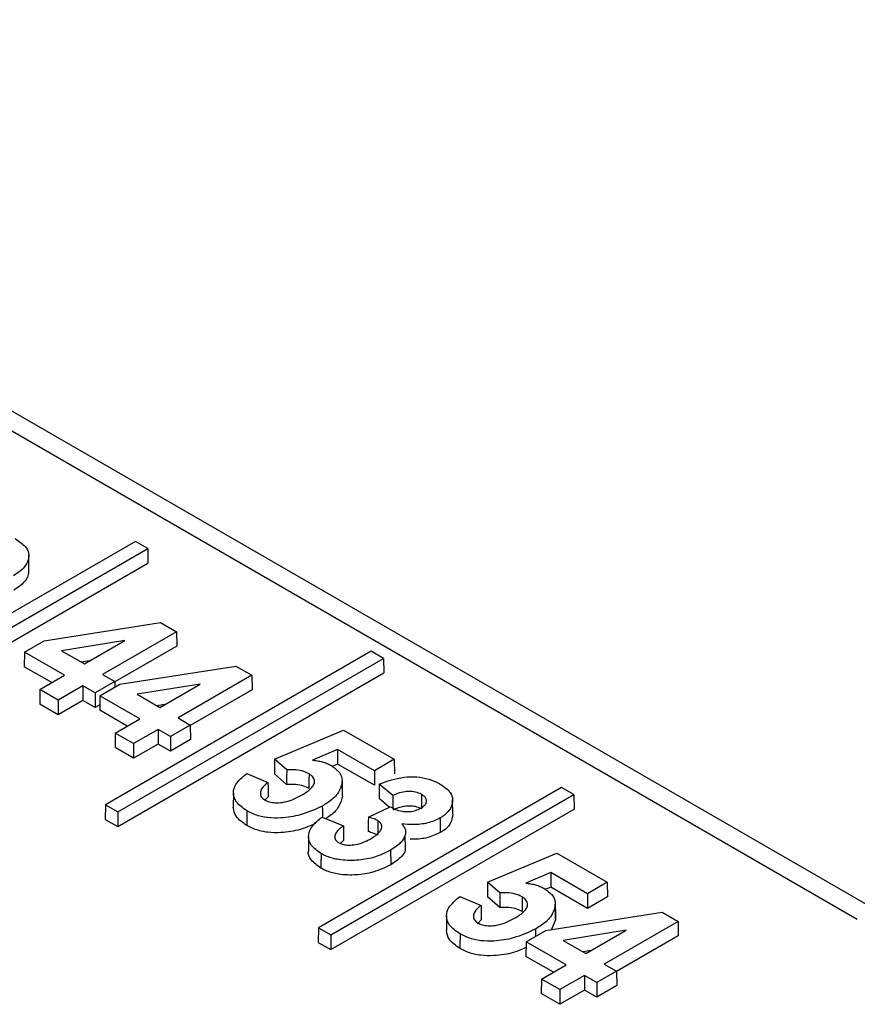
# Paper-space layout 'Sheet1' of a CAD drawing. Header units: millimetres. Extents: x 0 to 420, y 0 to 297.
# Tile 130 of 135: x 356.16 to 358.99, y 269.79 to 273.11. Entities that reach past the tile are written whole.
import ezdxf

# ---------------------------------------------------------------- set-up
doc = ezdxf.new("R2010")
doc.units = ezdxf.units.MM
doc.layers.add('SLD-0', color=179, linetype='Continuous')

psp = doc.layouts.new('Sheet1')

# ---------------------------------------------------------------- linework, layer by layer
at = {"layer": 'SLD-0', "color": 179, "linetype": 'Continuous', "lineweight": 25}
for p, q in [((359.0876, 270.0899), (353.851, 273.1129)), ((358.9876, 270.08), (353.751, 273.103)), ((356.5538, 271.354), (355.7343, 270.8809)), ((356.5954, 271.33), (356.5538, 271.354)), ((355.7759, 270.8569), (356.5954, 271.33)), ((356.5954, 271.33), (356.5962, 271.281)), ((356.1951, 271.2587), (356.1946, 271.3077)), ((355.7759, 270.8075), (356.5962, 271.281)), ((356.2468, 271.0192), (356.6387, 271.0805)), ((356.6923, 271.0496), (356.4433, 270.9058)), ((356.6387, 271.0805), (356.6923, 271.0496)), ((356.6923, 271.0496), (356.6931, 271.0006)), ((356.1801, 270.9807), (356.2468, 271.0192)), ((356.5177, 271.0198), (356.3051, 270.9855)), ((356.3817, 270.9413), (356.5177, 271.0198)), ((356.3051, 270.9855), (356.3817, 270.9413)), ((357.349, 270.9836), (356.4527, 270.4662)), ((356.6931, 271.0006), (356.4848, 270.8803)), ((357.3907, 270.9596), (357.349, 270.9836)), ((356.1801, 270.9807), (356.1794, 270.9317)), ((356.315, 270.9028), (356.1801, 270.9807)), ((356.3992, 270.9514), (356.3719, 270.947)), ((356.4944, 270.4421), (357.3907, 270.9596)), ((357.3907, 270.9596), (357.3914, 270.9106)), ((356.2722, 270.8781), (356.1794, 270.9317)), ((356.5011, 270.8724), (356.893, 270.9337)), ((356.893, 270.9337), (356.9466, 270.9028)), ((356.232, 270.8549), (356.315, 270.9028)), ((356.4433, 270.9058), (356.4848, 270.8818)), ((356.4944, 270.3927), (357.3914, 270.9106)), ((356.9466, 270.9028), (356.6975, 270.759)), ((356.9466, 270.9028), (356.9473, 270.8538)), ((356.232, 270.8549), (356.2313, 270.8059)), ((356.2935, 270.8193), (356.232, 270.8549)), ((356.3765, 270.8673), (356.2935, 270.8193)), ((356.418, 270.8433), (356.3765, 270.8673)), ((356.3765, 270.8673), (356.3765, 270.8178)), ((356.4848, 270.8818), (356.418, 270.8433)), ((356.4344, 270.8339), (356.5011, 270.8724)), ((356.4848, 270.8818), (356.485, 270.8632)), ((356.7719, 270.873), (356.5593, 270.8388)), ((356.636, 270.7945), (356.7719, 270.873)), ((356.9473, 270.8538), (356.739, 270.7336)), ((356.2935, 270.8193), (356.2935, 270.7699)), ((356.3765, 270.8178), (356.2935, 270.7699)), ((356.418, 270.7939), (356.3765, 270.8178)), ((356.418, 270.8433), (356.418, 270.7939)), ((356.4344, 270.8339), (356.4336, 270.7849)), ((356.5693, 270.756), (356.4344, 270.8339)), ((356.5593, 270.8388), (356.636, 270.7945)), ((356.2935, 270.7699), (356.2313, 270.8059)), ((356.4339, 270.803), (356.418, 270.7939)), ((356.5265, 270.7313), (356.4336, 270.7849)), ((356.6535, 270.8046), (356.6261, 270.8002)), ((356.4862, 270.7081), (356.5693, 270.756)), ((356.6975, 270.759), (356.739, 270.735)), ((356.6308, 270.7205), (356.5478, 270.6726)), ((356.6723, 270.6965), (356.6308, 270.7205)), ((356.6308, 270.7205), (356.6308, 270.6711)), ((356.739, 270.735), (356.6723, 270.6965)), ((356.739, 270.735), (356.7398, 270.686)), ((357.023, 270.6198), (357.2558, 270.7183)), ((357.2558, 270.7183), (357.4263, 270.6199)), ((356.4862, 270.7081), (356.4855, 270.6591)), ((356.5478, 270.6726), (356.4862, 270.7081)), ((356.6723, 270.6965), (356.6723, 270.6471)), ((356.7398, 270.686), (356.6723, 270.6471)), ((356.5478, 270.6231), (356.4855, 270.6591)), ((356.5478, 270.6726), (356.5478, 270.6231)), ((356.6308, 270.6711), (356.5478, 270.6231)), ((356.6723, 270.6471), (356.6308, 270.6711)), ((357.2357, 270.6529), (357.1511, 270.6171)), ((357.2357, 270.6529), (357.2356, 270.6035)), ((357.3596, 270.5813), (357.2357, 270.6529)), ((357.023, 270.6198), (357.0223, 270.5709)), ((357.0639, 270.5843), (357.023, 270.6198)), ((357.4263, 270.6199), (357.3596, 270.5813)), ((357.4263, 270.6199), (357.427, 270.5709)), ((357.2356, 270.6035), (357.217, 270.5956)), ((357.3596, 270.5319), (357.2356, 270.6035)), ((356.929, 270.5715), (357.0008, 270.5419)), ((357.0637, 270.535), (357.0223, 270.5709)), ((357.0638, 270.5597), (357.0637, 270.535)), ((357.0639, 270.5843), (357.0638, 270.5597)), ((357.1392, 270.5708), (357.139, 270.5512)), ((357.3596, 270.5813), (357.3596, 270.5319)), ((357.0008, 270.5419), (357.0011, 270.5246)), ((357.0011, 270.5246), (357.0013, 270.5088)), ((357.1389, 270.5364), (357.1388, 270.5216)), ((357.139, 270.5512), (357.1389, 270.5364)), ((357.9906, 270.5246), (357.1711, 270.0515)), ((357.2516, 270.4969), (357.251, 270.5459)), ((357.3759, 270.5359), (357.3755, 270.5114)), ((357.422, 270.4975), (357.3759, 270.5359)), ((358.0323, 270.5005), (357.9906, 270.5246)), ((356.8845, 270.507), (356.884, 270.4581)), ((357.0016, 270.493), (356.9886, 270.4802)), ((357.0013, 270.5088), (357.0016, 270.493)), ((357.2128, 270.0274), (358.0323, 270.5005)), ((357.3755, 270.5114), (357.3752, 270.487)), ((357.4097, 270.4582), (357.3752, 270.487)), ((357.422, 270.4975), (357.4219, 270.4778)), ((357.5184, 270.5017), (357.5182, 270.4823)), ((358.0323, 270.5005), (358.033, 270.4515)), ((356.4527, 270.4662), (356.4519, 270.4172)), ((356.4527, 270.4662), (356.4944, 270.4421)), ((357.184, 270.462), (357.1841, 270.4472)), ((357.3392, 270.4249), (357.4131, 270.4598)), ((357.4219, 270.4778), (357.4219, 270.4629)), ((357.4219, 270.4629), (357.4219, 270.4553)), ((357.5181, 270.4673), (357.518, 270.4524)), ((357.5182, 270.4823), (357.5181, 270.4673)), ((357.6239, 270.4341), (357.6233, 270.4831)), ((356.4944, 270.4421), (356.4944, 270.3927)), ((357.1833, 270.4247), (357.2551, 270.3951)), ((357.1841, 270.4472), (357.1842, 270.4325)), ((357.1842, 270.4325), (357.1843, 270.4243)), ((357.2128, 269.978), (358.033, 270.4515)), ((357.3392, 270.4249), (357.3389, 270.4089)), ((357.5814, 270.4219), (357.5816, 270.4071)), ((356.4519, 270.4172), (356.4944, 270.3927)), ((357.2551, 270.3951), (357.2553, 270.3799)), ((357.3386, 270.3924), (357.3383, 270.3758)), ((357.3389, 270.4089), (357.3386, 270.3924)), ((357.5816, 270.4071), (357.5817, 270.3923)), ((357.5817, 270.3923), (357.5818, 270.3726)), ((357.1379, 270.3599), (357.1374, 270.3109)), ((357.2553, 270.3799), (357.2556, 270.363)), ((357.2556, 270.363), (357.2558, 270.3462)), ((357.4641, 270.3162), (357.4636, 270.3652)), ((357.2558, 270.3462), (357.2447, 270.3362)), ((357.4143, 270.3134), (357.4144, 270.2986)), ((357.4144, 270.2986), (357.4145, 270.2838)), ((357.7414, 270.205), (357.9742, 270.3036)), ((357.9742, 270.3036), (358.1447, 270.2051)), ((357.4145, 270.2838), (357.4146, 270.2642)), ((357.9541, 270.2381), (357.8696, 270.2024)), ((357.9541, 270.2381), (357.954, 270.1887)), ((358.078, 270.1666), (357.9541, 270.2381)), ((357.7414, 270.205), (357.7407, 270.1561)), ((357.7824, 270.1696), (357.7414, 270.205)), ((357.954, 270.1887), (357.9355, 270.1809)), ((358.078, 270.1172), (357.954, 270.1887)), ((358.1447, 270.2051), (358.078, 270.1666)), ((358.1447, 270.2051), (358.1455, 270.1561)), ((357.6474, 270.1568), (357.7192, 270.1272)), ((357.7821, 270.1203), (357.7407, 270.1561)), ((357.7824, 270.1696), (357.7822, 270.1449)), ((357.8576, 270.156), (357.8575, 270.1365)), ((358.078, 270.1666), (358.078, 270.1172)), ((358.1455, 270.1561), (358.078, 270.1172)), ((357.7192, 270.1272), (357.7195, 270.1098)), ((357.7822, 270.1449), (357.7821, 270.1203)), ((357.8574, 270.1217), (357.8572, 270.1068)), ((357.8575, 270.1365), (357.8574, 270.1217)), ((357.97, 270.0822), (357.9695, 270.1312)), ((357.6029, 270.0923), (357.6024, 270.0433)), ((357.7195, 270.1098), (357.7197, 270.094)), ((357.7197, 270.094), (357.72, 270.0782)), ((357.9379, 270.043), (358.3298, 270.1042)), ((358.3298, 270.1042), (358.3834, 270.0733)), ((357.72, 270.0782), (357.7071, 270.0655)), ((357.9699, 270.0783), (357.9566, 270.0459)), ((358.3834, 270.0733), (358.1343, 269.9295)), ((358.3834, 270.0733), (358.3841, 270.0243)), ((357.1711, 270.0515), (357.1704, 270.0025)), ((357.1711, 270.0515), (357.2128, 270.0274)), ((357.2128, 270.0274), (357.2128, 269.978)), ((357.8712, 270.0044), (357.9379, 270.043)), ((357.9024, 270.0473), (357.9025, 270.0325)), ((357.9025, 270.0325), (357.9026, 270.0226)), ((358.2088, 270.0435), (357.9962, 270.0093)), ((358.0728, 269.9651), (358.2088, 270.0435)), ((358.3841, 270.0243), (358.1759, 269.9041)), ((357.1704, 270.0025), (357.2128, 269.978)), ((357.8712, 270.0044), (357.8705, 269.9554)), ((358.0061, 269.9265), (357.8712, 270.0044)), ((357.9962, 270.0093), (358.0728, 269.9651)), ((357.9633, 269.9018), (357.8705, 269.9554)), ((358.0903, 269.9752), (358.063, 269.9707)), ((357.9231, 269.8786), (358.0061, 269.9265)), ((358.1343, 269.9295), (358.1759, 269.9056)), ((358.0676, 269.891), (357.9846, 269.8431)), ((358.1091, 269.8671), (358.0676, 269.891)), ((358.0676, 269.891), (358.0676, 269.8416)), ((358.1759, 269.9056), (358.1091, 269.8671)), ((358.1759, 269.9056), (358.1766, 269.8566)), ((357.9231, 269.8786), (357.9223, 269.8296)), ((357.9846, 269.8431), (357.9231, 269.8786)), ((358.1091, 269.8671), (358.1091, 269.8176)), ((358.1766, 269.8566), (358.1091, 269.8176)), ((357.9846, 269.7937), (357.9223, 269.8296)), ((357.9846, 269.8431), (357.9846, 269.7937)), ((358.0676, 269.8416), (357.9846, 269.7937)), ((358.1091, 269.8176), (358.0676, 269.8416))]:
    psp.add_line(p, q, dxfattribs=at)
for points, knots in [([(356.1482, 271.3637), (356.1608, 271.3553), (356.1825, 271.341), (356.1963, 271.3148), (356.193, 271.2877), (356.1765, 271.2606), (356.1535, 271.2454), (356.1434, 271.2386)], [0, 0, 0, 0, 0.234707, 0.402371, 0.570153, 0.810467, 1, 1, 1, 1]), ([(356.1937, 271.2587), (356.1937, 271.2532), (356.1935, 271.2363), (356.1766, 271.2114), (356.1538, 271.1962), (356.1438, 271.1894)], [0, 0, 0, 0, 0.21523, 0.654054, 1, 1, 1, 1]), ([(357.1511, 270.6171), (357.1567, 270.6163), (357.168, 270.6147), (357.1843, 270.6113), (357.1994, 270.6062), (357.2081, 270.6018), (357.2125, 270.5995)], [0, 0, 0, 0, 0.249199, 0.498911, 0.745908, 1, 1, 1, 1]), ([(357.2125, 270.5995), (357.2236, 270.5917), (357.245, 270.5766), (357.2512, 270.555), (357.251, 270.5439), (357.251, 270.542)], [0, 0, 0, 0, 0.474469, 0.911015, 1, 1, 1, 1]), ([(356.9299, 270.446), (356.9165, 270.4553), (356.8911, 270.4731), (356.8815, 270.5057), (356.8916, 270.54), (356.9149, 270.5596), (356.929, 270.5715)], [0, 0, 0, 0, 0.2597, 0.491868, 0.690505, 1, 1, 1, 1]), ([(357.1392, 270.5708), (357.1316, 270.5743), (357.1165, 270.5813), (357.0893, 270.5849), (357.0718, 270.5845), (357.0639, 270.5843)], [0, 0, 0, 0, 0.353359, 0.707536, 1, 1, 1, 1]), ([(357.1158, 270.4996), (357.1276, 270.507), (357.1452, 270.5181), (357.1578, 270.5369), (357.1584, 270.5517), (357.1506, 270.5634), (357.1422, 270.5688), (357.1392, 270.5708)], [0, 0, 0, 0, 0.3675, 0.550125, 0.734025, 0.902942, 1, 1, 1, 1]), ([(357.3759, 270.5359), (357.4028, 270.5457), (357.442, 270.56), (357.5027, 270.5615), (357.544, 270.554), (357.5685, 270.5433), (357.5803, 270.5369), (357.5817, 270.5361)], [0, 0, 0, 0, 0.412208, 0.599032, 0.785853, 0.973938, 1, 1, 1, 1]), ([(357.0008, 270.5419), (356.9923, 270.5351), (356.9788, 270.5241), (356.9742, 270.5067), (356.9765, 270.4928), (356.9856, 270.4858), (356.9902, 270.4822)], [0, 0, 0, 0, 0.378889, 0.607051, 0.797182, 1, 1, 1, 1]), ([(357.1388, 270.5216), (357.1313, 270.525), (357.1163, 270.532), (357.0891, 270.5356), (357.0717, 270.5352), (357.0637, 270.535)], [0, 0, 0, 0, 0.351574, 0.703981, 1, 1, 1, 1]), ([(357.251, 270.542), (357.2474, 270.5289), (357.2404, 270.5031), (357.2095, 270.4776), (357.1892, 270.4652), (357.184, 270.462)], [0, 0, 0, 0, 0.4340904, 0.8542686, 1, 1, 1, 1]), ([(357.251, 270.542), (357.251, 270.5371), (357.2511, 270.5273), (357.2513, 270.511), (357.2514, 270.4996), (357.2515, 270.493)], [0, 0, 0, 0, 0.29999, 0.59998, 1, 1, 1, 1]), ([(357.5817, 270.5361), (357.5947, 270.5271), (357.6166, 270.512), (357.626, 270.482), (357.6185, 270.4537), (357.5996, 270.4329), (357.5845, 270.4237), (357.5814, 270.4219)], [0, 0, 0, 0, 0.271987, 0.458949, 0.700279, 0.93953, 1, 1, 1, 1]), ([(356.9902, 270.4822), (356.9952, 270.4799), (357.0051, 270.4752), (357.0262, 270.4726), (357.052, 270.474), (357.0845, 270.4828), (357.1042, 270.4934), (357.1158, 270.4996)], [0, 0, 0, 0, 0.1320184, 0.2649463, 0.4384142, 0.668801, 1, 1, 1, 1]), ([(357.2515, 270.493), (357.2479, 270.4799), (357.2407, 270.4541), (357.2134, 270.4309), (357.1969, 270.4206), (357.1954, 270.4197)], [0, 0, 0, 0, 0.484593, 0.9535, 1, 1, 1, 1]), ([(357.5184, 270.5017), (357.5119, 270.5046), (357.4998, 270.5101), (357.4773, 270.5118), (357.4539, 270.5096), (357.4357, 270.5037), (357.425, 270.4988), (357.422, 270.4975)], [0, 0, 0, 0, 0.227013, 0.426435, 0.616243, 0.891177, 1, 1, 1, 1]), ([(357.5164, 270.4554), (357.5217, 270.4589), (357.5308, 270.4649), (357.5363, 270.476), (357.5351, 270.4861), (357.5287, 270.4951), (357.5216, 270.4996), (357.5184, 270.5017)], [0, 0, 0, 0, 0.2645661, 0.456489, 0.6487781, 0.8409023, 1, 1, 1, 1]), ([(356.9296, 270.3967), (356.9158, 270.4062), (356.8897, 270.424), (356.8858, 270.4472), (356.884, 270.4581)], [0, 0, 0, 0, 0.52883, 1, 1, 1, 1]), ([(357.184, 270.462), (357.1603, 270.451), (357.1189, 270.4316), (357.0522, 270.4207), (356.9992, 270.4213), (356.9593, 270.4308), (356.939, 270.4413), (356.9299, 270.446)], [0, 0, 0, 0, 0.3183081, 0.5573678, 0.7142351, 0.8715053, 1, 1, 1, 1]), ([(357.4131, 270.4598), (357.418, 270.457), (357.4299, 270.4505), (357.4485, 270.4448), (357.4618, 270.4437), (357.4658, 270.4433)], [0, 0, 0, 0, 0.337685, 0.802682, 1, 1, 1, 1]), ([(357.518, 270.4524), (357.5115, 270.4554), (357.4995, 270.4608), (357.4771, 270.4625), (357.4538, 270.4602), (357.4357, 270.4543), (357.4249, 270.4494), (357.4219, 270.448)], [0, 0, 0, 0, 0.227516, 0.425188, 0.614073, 0.888787, 1, 1, 1, 1]), ([(357.4658, 270.4433), (357.4736, 270.4435), (357.4886, 270.4438), (357.5054, 270.4495), (357.5135, 270.4538), (357.5164, 270.4554)], [0, 0, 0, 0, 0.4103893, 0.7892472, 1, 1, 1, 1]), ([(356.9299, 270.446), (356.9299, 270.441), (356.9298, 270.4312), (356.9297, 270.4148), (356.9296, 270.4033), (356.9296, 270.3967)], [0, 0, 0, 0, 0.29999, 0.59998, 1, 1, 1, 1]), ([(357.1797, 270.3018), (357.1673, 270.3106), (357.1439, 270.3272), (357.1352, 270.3581), (357.1436, 270.3892), (357.1641, 270.4108), (357.1802, 270.4225), (357.1833, 270.4247)], [0, 0, 0, 0, 0.2474398, 0.4677111, 0.6686908, 0.9367021, 1, 1, 1, 1]), ([(357.371, 270.413), (357.3686, 270.4143), (357.3638, 270.4169), (357.3531, 270.4209), (357.3447, 270.4233), (357.3392, 270.4249)], [0, 0, 0, 0, 0.257691, 0.515651, 1, 1, 1, 1]), ([(357.5814, 270.4219), (357.5678, 270.4154), (357.5413, 270.403), (357.4937, 270.3982), (357.4651, 270.4008), (357.4526, 270.4019)], [0, 0, 0, 0, 0.375068, 0.727586, 1, 1, 1, 1]), ([(357.6235, 270.4342), (357.6222, 270.4243), (357.6197, 270.4042), (357.6, 270.3837), (357.5849, 270.3745), (357.5818, 270.3726)], [0, 0, 0, 0, 0.436013, 0.886089, 1, 1, 1, 1]), ([(357.1611, 270.4035), (357.1447, 270.3961), (357.1102, 270.3804), (357.0521, 270.3714), (356.999, 270.372), (356.959, 270.3815), (356.9387, 270.392), (356.9296, 270.3967)], [0, 0, 0, 0, 0.243051, 0.508395, 0.682693, 0.85745, 1, 1, 1, 1]), ([(357.2551, 270.3951), (357.2462, 270.3884), (357.2326, 270.3783), (357.2255, 270.3615), (357.2268, 270.3492), (357.2344, 270.3417), (357.2391, 270.3386), (357.24, 270.338)], [0, 0, 0, 0, 0.394037, 0.598618, 0.804739, 0.961784, 1, 1, 1, 1]), ([(357.3492, 270.3528), (357.3593, 270.3594), (357.3747, 270.3694), (357.3844, 270.386), (357.385, 270.3974), (357.3803, 270.4067), (357.374, 270.4109), (357.371, 270.413)], [0, 0, 0, 0, 0.381713, 0.584622, 0.757285, 0.88054, 1, 1, 1, 1]), ([(357.371, 270.413), (357.371, 270.4078), (357.3709, 270.397), (357.3707, 270.3806), (357.3707, 270.3694), (357.3706, 270.3638)], [0, 0, 0, 0, 0.317473, 0.658687, 1, 1, 1, 1]), ([(357.4526, 270.4019), (357.4573, 270.3954), (357.4666, 270.3825), (357.4639, 270.3612), (357.4497, 270.3366), (357.4278, 270.3223), (357.4143, 270.3134)], [0, 0, 0, 0, 0.2155388, 0.4208198, 0.6406448, 1, 1, 1, 1]), ([(357.24, 270.338), (357.2448, 270.3358), (357.2544, 270.3314), (357.2746, 270.3297), (357.2994, 270.3321), (357.3258, 270.3402), (357.3416, 270.3487), (357.3492, 270.3528)], [0, 0, 0, 0, 0.1452837, 0.2906529, 0.4779667, 0.7486201, 1, 1, 1, 1]), ([(357.3706, 270.3638), (357.3682, 270.3651), (357.3634, 270.3677), (357.3526, 270.3717), (357.3439, 270.3742), (357.3383, 270.3758)], [0, 0, 0, 0, 0.25345, 0.507161, 1, 1, 1, 1]), ([(357.5818, 270.3726), (357.5681, 270.3663), (357.5415, 270.3539), (357.503, 270.3493), (357.4833, 270.3507), (357.4798, 270.3509)], [0, 0, 0, 0, 0.467459, 0.906447, 1, 1, 1, 1]), ([(357.1794, 270.2525), (357.1673, 270.2614), (357.1446, 270.278), (357.1347, 270.3004), (357.1375, 270.3106), (357.1376, 270.3109)], [0, 0, 0, 0, 0.520853, 0.984274, 1, 1, 1, 1]), ([(357.1797, 270.3018), (357.1797, 270.2968), (357.1796, 270.287), (357.1795, 270.2706), (357.1794, 270.2591), (357.1794, 270.2525)], [0, 0, 0, 0, 0.29999, 0.59998, 1, 1, 1, 1]), ([(357.4143, 270.3134), (357.3956, 270.3041), (357.3618, 270.2874), (357.2988, 270.2774), (357.2439, 270.2791), (357.2035, 270.2893), (357.1862, 270.2984), (357.1797, 270.3018)], [0, 0, 0, 0, 0.278789, 0.505616, 0.732609, 0.89944, 1, 1, 1, 1]), ([(357.4634, 270.3162), (357.4633, 270.3151), (357.4629, 270.3068), (357.4492, 270.2875), (357.4278, 270.2731), (357.4146, 270.2642)], [0, 0, 0, 0, 0.05541, 0.414963, 1, 1, 1, 1]), ([(357.4146, 270.2642), (357.396, 270.2549), (357.3622, 270.2382), (357.299, 270.2282), (357.2439, 270.2298), (357.2034, 270.24), (357.1859, 270.2491), (357.1794, 270.2525)], [0, 0, 0, 0, 0.277907, 0.504729, 0.73172, 0.898793, 1, 1, 1, 1]), ([(357.8696, 270.2024), (357.8752, 270.2016), (357.8864, 270.2), (357.9027, 270.1966), (357.9178, 270.1915), (357.9265, 270.187), (357.9309, 270.1848)], [0, 0, 0, 0, 0.249199, 0.498911, 0.745908, 1, 1, 1, 1]), ([(357.6484, 270.0312), (357.6349, 270.0406), (357.6095, 270.0584), (357.5999, 270.091), (357.6101, 270.1252), (357.6333, 270.1448), (357.6474, 270.1568)], [0, 0, 0, 0, 0.2597, 0.491868, 0.690505, 1, 1, 1, 1]), ([(357.8576, 270.156), (357.8501, 270.1595), (357.835, 270.1665), (357.8077, 270.1701), (357.7903, 270.1697), (357.7824, 270.1696)], [0, 0, 0, 0, 0.353361, 0.707541, 1, 1, 1, 1]), ([(357.8342, 270.0849), (357.846, 270.0923), (357.8636, 270.1033), (357.8762, 270.1222), (357.8768, 270.137), (357.869, 270.1487), (357.8607, 270.1541), (357.8576, 270.156)], [0, 0, 0, 0, 0.367499, 0.550125, 0.734025, 0.902937, 1, 1, 1, 1]), ([(357.9309, 270.1848), (357.942, 270.1769), (357.9634, 270.1618), (357.9696, 270.1402), (357.9694, 270.1292), (357.9694, 270.1273)], [0, 0, 0, 0, 0.474467, 0.911011, 1, 1, 1, 1]), ([(357.7192, 270.1272), (357.7108, 270.1203), (357.6972, 270.1094), (357.6926, 270.0919), (357.6949, 270.078), (357.704, 270.0711), (357.7087, 270.0674)], [0, 0, 0, 0, 0.378893, 0.607055, 0.797181, 1, 1, 1, 1]), ([(357.8572, 270.1068), (357.8497, 270.1103), (357.8348, 270.1172), (357.8076, 270.1208), (357.7901, 270.1204), (357.7821, 270.1203)], [0, 0, 0, 0, 0.351575, 0.703974, 1, 1, 1, 1]), ([(357.9694, 270.1273), (357.9658, 270.1142), (357.9588, 270.0884), (357.928, 270.0629), (357.9077, 270.0505), (357.9024, 270.0473)], [0, 0, 0, 0, 0.434089, 0.854268, 1, 1, 1, 1]), ([(357.9694, 270.1273), (357.9695, 270.1224), (357.9696, 270.1126), (357.9697, 270.0963), (357.9699, 270.0848), (357.9699, 270.0783)], [0, 0, 0, 0, 0.29999, 0.59998, 1, 1, 1, 1]), ([(357.7087, 270.0674), (357.7136, 270.0651), (357.7235, 270.0604), (357.7446, 270.0579), (357.7704, 270.0593), (357.8029, 270.068), (357.8226, 270.0786), (357.8342, 270.0849)], [0, 0, 0, 0, 0.132023, 0.264951, 0.438415, 0.668802, 1, 1, 1, 1]), ([(357.648, 269.982), (357.6342, 269.9914), (357.6081, 270.0093), (357.6042, 270.0324), (357.6024, 270.0433)], [0, 0, 0, 0, 0.52883, 1, 1, 1, 1]), ([(357.6484, 270.0312), (357.6483, 270.0263), (357.6482, 270.0165), (357.6481, 270.0001), (357.648, 269.9886), (357.648, 269.982)], [0, 0, 0, 0, 0.29999, 0.59998, 1, 1, 1, 1]), ([(357.9024, 270.0473), (357.8788, 270.0362), (357.8373, 270.0169), (357.7706, 270.0059), (357.7176, 270.0066), (357.6777, 270.0161), (357.6574, 270.0265), (357.6484, 270.0312)], [0, 0, 0, 0, 0.318307, 0.557368, 0.714235, 0.871505, 1, 1, 1, 1]), ([(357.8709, 269.9854), (357.8572, 269.9792), (357.8254, 269.9649), (357.7705, 269.9567), (357.7174, 269.9573), (357.6774, 269.9668), (357.6571, 269.9773), (357.648, 269.982)], [0, 0, 0, 0, 0.210873, 0.487495, 0.669205, 0.85139, 1, 1, 1, 1])]:
    psp.add_open_spline(points, degree=3, knots=knots, dxfattribs=at)

doc.saveas('drawing.dxf')
